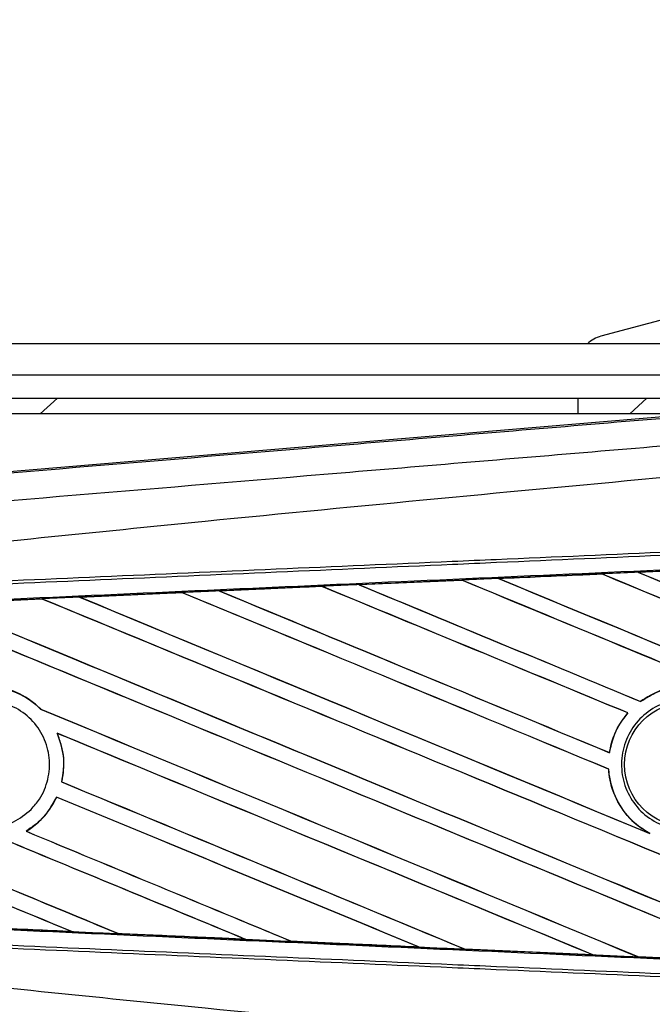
# Model space of a CAD drawing. Header units: millimetres. Extents: x 0 to 420, y 0 to 297.
# Tile 14 of 20: x 195 to 202, y 231 to 242. Entities that reach past the tile are written whole.
import ezdxf

# ---------------------------------------------------------------- set-up
doc = ezdxf.new("R2010")
doc.units = ezdxf.units.MM
doc.layers.add('QUOTE', color=174, linetype='Continuous')
doc.styles.add('SLDTEXTSTYLE3', font='TXT', dxfattribs={"width": 0.75})
doc.dimstyles.new('SLDDIMSTYLE0', dxfattribs={"dimtxt": 3, "dimasz": 3, "dimexe": 0, "dimexo": 0.0625, "dimgap": 0.75, "dimtad": 1, "dimlfac": 5.437476, "dimrnd": 1e-09, "dimzin": 12, "dimdsep": 46, "dimtxsty": 'SLDTEXTSTYLE3', "dimsah": 1, "dimcen": 0.09, "dimadec": 0, "dimazin": 3, "dimtfac": 1, "dimtdec": 3, "dimtofl": 0, "dimtmove": 0, "dimatfit": 3, "dimfxl": 0, "dimfrac": 2, "dimtolj": 1, "dimtzin": 12, "dimarcsym": 0})

# ---------------------------------------------------------------- blocks, each defined once
blk = doc.blocks.new('_D')
at = {"layer": 'QUOTE'}
for p, q in [((61.103, 235.644), (61.103, 255.738)), ((208.23, 235.644), (208.23, 255.738)), ((208.23, 253.738), (61.103, 253.738))]:
    blk.add_line(p, q, dxfattribs=at)
for points in [[(61.103, 253.738), (64.103, 253.238), (64.103, 254.238)], [(208.23, 253.738), (205.23, 254.238), (205.23, 253.238)]]:
    blk.add_solid(points, dxfattribs=at)
at = {"layer": 'QUOTE', "insert": (131.342, 257.605), "char_height": 3, "attachment_point": 1, "style": 'SLDTEXTSTYLE3'}
blk.add_mtext('800', dxfattribs=at)

msp = doc.modelspace()

# ---------------------------------------------------------------- linework, layer by layer
at = {"color": 7, "linetype": 'Continuous', "lineweight": 25}
for p, q in [((203.031, 239.1052), (201.5142, 238.6988)), ((208.2301, 238.6096), (61.1031, 238.6096)), ((66.1605, 238.2417), (203.1726, 238.2417)), ((66.4364, 237.9659), (202.8968, 237.9659)), ((194.8967, 237.782), (195.1011, 237.9659)), ((201.2416, 237.9659), (201.2416, 237.782)), ((201.8571, 237.782), (202.0578, 237.9659)), ((202.5934, 237.782), (174.207, 237.782)), ((191.8139, 236.873), (202.7226, 237.7929)), ((201.523, 235.8939), (200.3048, 235.8398)), ((201.5226, 235.8941), (201.523, 235.8939)), ((201.523, 235.8939), (201.5246, 235.8925)), ((201.9521, 235.9132), (203.1738, 235.9672)), ((201.9526, 235.913), (201.9521, 235.9132)), ((201.9578, 235.9117), (201.9526, 235.913)), ((198.6567, 235.7668), (199.8716, 235.8209)), ((199.8723, 235.8205), (198.658, 235.7663)), ((199.8716, 235.8209), (199.8723, 235.8205)), ((199.8723, 235.8205), (199.8738, 235.8191)), ((200.3048, 235.8398), (200.304, 235.8401)), ((200.3099, 235.8385), (200.3048, 235.8398)), ((195.3644, 235.6198), (196.5699, 235.6737)), ((196.5699, 235.6737), (196.5718, 235.6728)), ((196.5718, 235.6728), (196.5733, 235.6715)), ((197.0102, 235.6934), (198.2207, 235.7474)), ((197.0122, 235.6926), (197.0102, 235.6934)), ((197.0171, 235.6914), (197.0122, 235.6926)), ((198.2207, 235.7474), (198.2219, 235.7468)), ((198.2219, 235.7468), (198.2234, 235.7454)), ((198.658, 235.7663), (198.6567, 235.7668)), ((198.663, 235.7651), (198.658, 235.7663)), ((194.922, 235.5986), (194.9234, 235.5972)), ((195.3722, 235.6174), (195.3674, 235.6186)), ((201.9809, 234.3884), (201.9799, 234.3896)), ((194.9055, 234.2982), (194.9031, 234.2983)), ((201.8311, 234.2528), (201.8332, 234.2527)), ((195.0981, 234.013), (195.1007, 234.0111)), ((201.615, 233.7836), (201.6136, 233.7851)), ((201.6043, 233.5902), (201.6059, 233.5904)), ((195.1536, 233.4388), (195.1519, 233.4387)), ((195.0911, 233.2595), (195.0923, 233.2581)), ((194.7357, 232.8558), (194.733, 232.8561)), ((202.0929, 232.8291), (202.0729, 232.8382)), ((195.2665, 231.6739), (195.2606, 231.6756)), ((195.8173, 231.6506), (195.8191, 231.649)), ((197.3191, 231.5816), (197.3129, 231.5834)), ((197.3191, 231.5816), (197.3214, 231.5808)), ((197.8618, 231.5588), (197.8636, 231.5572)), ((197.8652, 231.5565), (197.8636, 231.5572)), ((197.8636, 231.5572), (199.3696, 231.4899)), ((199.3696, 231.4899), (199.3633, 231.4917)), ((199.3696, 231.4899), (199.3709, 231.4894)), ((199.9056, 231.4675), (199.9075, 231.4659)), ((199.9084, 231.4655), (199.9075, 231.4659)), ((201.4188, 231.3985), (199.9084, 231.4655)), ((201.4181, 231.3987), (201.4117, 231.4006)), ((201.4181, 231.3987), (201.4188, 231.3985)), ((201.949, 231.3767), (201.9509, 231.3751)), ((201.9513, 231.3749), (201.9509, 231.3751)), ((203.4651, 231.308), (201.9513, 231.3749))]:
    msp.add_line(p, q, dxfattribs=at)
msp.add_circle((202.529, 233.644), 0.7356, dxfattribs=at)
msp.add_arc((201.6094, 238.3435), 0.3678, 105, 133.66489, dxfattribs=at)
for centre, major_axis, ratio, start_param, end_param in [((207.846, 233.416), (157.6649, 6.8859), 0.0174384, 1.6101394, 1.6178511), ((207.846, 231.786), (157.756, -65.3497), 0.0080625, 1.5811211, 1.6142297), ((207.846, 231.786), (157.6641, -65.3116), 0.0080625, 1.5811349, 1.6142408), ((207.846, 234.961), (157.756, -65.3497), 0.0080625, 4.6783598, 4.7087439), ((207.846, 233.416), (157.6649, 6.8859), 0.0174384, 1.5996611, 1.6073895), ((207.846, 234.961), (157.6641, -65.3116), 0.0080625, 4.678374, 4.70873), ((207.846, 233.416), (157.6649, 6.8859), 0.0174384, 1.6206202, 1.6283115), ((207.846, 231.0295), (157.756, -65.3497), 0.0080625, 1.5741362, 1.6247061), ((207.846, 231.0295), (157.6641, -65.3116), 0.0080625, 1.5741362, 1.6247216), ((207.846, 234.2045), (157.756, -65.3497), 0.0080625, 4.6679028, 4.7087439), ((207.846, 234.2045), (157.6641, -65.3116), 0.0080625, 4.6679124, 4.70873), ((207.846, 233.416), (157.6649, 6.8859), 0.0174384, 1.6415937, 1.6492334), ((207.846, 229.5167), (157.756, -65.3497), 0.0080625, 1.6137014, 1.6456745), ((207.846, 229.5167), (157.6641, -65.3116), 0.0080625, 1.6137346, 1.6456952), ((207.846, 232.6917), (157.756, -65.3497), 0.0080625, 4.6469879, 4.676221), ((207.846, 233.416), (157.6649, 6.8859), 0.0174384, 1.6311045, 1.6387719), ((207.846, 232.6917), (157.6641, -65.3116), 0.0080625, 4.6469916, 4.676189), ((207.846, 230.2731), (157.756, -65.3497), 0.0080625, 1.6122595, 1.6351872), ((207.846, 230.2731), (157.6641, -65.3116), 0.0080625, 1.6122952, 1.635206), ((207.846, 233.4481), (157.756, -65.3497), 0.0080625, 4.657446, 4.6785423), ((207.846, 233.4481), (157.6641, -65.3116), 0.0080625, 4.657452, 4.6785144), ((207.846, 231.1788), (157.756, -65.3497), 0.0080625, 4.6260612, 4.6913082), ((207.846, 233.416), (157.6649, 6.8859), 0.0174384, 1.6520889, 1.6596971), ((207.846, 231.1788), (157.6641, -65.3116), 0.0080625, 4.6260664, 4.6912803), ((207.846, 228.7602), (157.756, -65.3497), 0.0080625, 1.5889473, 1.6561698), ((207.846, 228.7602), (157.6641, -65.3116), 0.0080625, 1.5889989, 1.6561903), ((207.846, 231.9352), (157.756, -65.3497), 0.0080625, 4.6365269, 4.6792527), ((207.846, 231.9352), (157.6641, -65.3116), 0.0080625, 4.6365302, 4.6791045), ((207.846, 228.0038), (157.756, -65.3497), 0.0080625, 1.6019097, 1.6666749), ((207.846, 228.0038), (157.6641, -65.3116), 0.0080625, 1.6019696, 1.6666926), ((207.846, 230.4224), (157.756, -65.3497), 0.0080625, 4.6335933, 4.6783545), ((207.846, 230.4224), (157.6641, -65.3116), 0.0080625, 4.6335606, 4.6783179), ((207.846, 227.2474), (157.756, -65.3497), 0.0080625, 1.6148882, 1.6550317), ((207.846, 227.2474), (157.6641, -65.3116), 0.0080625, 1.6149572, 1.6550624), ((207.846, 229.6659), (157.756, -65.3497), 0.0080625, 4.6351756, 4.6653921), ((207.846, 229.6659), (157.6641, -65.3116), 0.0080625, 4.6351392, 4.6653454), ((207.846, 228.1531), (157.756, -65.3497), 0.0080625, 4.614116, 4.6394359), ((207.846, 228.1531), (157.6641, -65.3116), 0.0080625, 4.6140616, 4.6393619), ((207.846, 226.4909), (157.756, -65.3497), 0.0080625, 1.6278844, 1.655076), ((207.846, 226.4909), (157.6641, -65.3116), 0.0080625, 1.627964, 1.6551159), ((207.846, 224.9781), (157.756, -65.3497), 0.0080625, 1.6539356, 1.675749), ((207.846, 224.9781), (157.6641, -65.3116), 0.0080625, 1.6540446, 1.6758033), ((207.846, 225.7345), (157.756, -65.3497), 0.0080625, 1.6408998, 1.6589038), ((207.846, 225.7345), (157.6641, -65.3116), 0.0080625, 1.6409924, 1.6589459), ((207.846, 228.9095), (157.756, -65.3497), 0.0080625, 4.6325112, 4.6524197), ((207.846, 228.9095), (157.6641, -65.3116), 0.0080625, 4.6324797, 4.6523609), ((207.846, 233.872), (157.6649, -6.8859), 0.0174384, 4.6237681, 4.6332421), ((207.846, 233.872), (157.6649, -6.8859), 0.0174384, 4.6367837, 4.6462943), ((207.846, 233.872), (157.6649, -6.8859), 0.0174384, 4.6497827, 4.6593227), ((207.846, 233.872), (157.6649, -6.8859), 0.0174384, 4.6627672, 4.6723296), ((207.846, 233.872), (157.6649, -6.8859), 0.0174384, 4.6757396, 4.6853172)]:
    msp.add_ellipse(centre, major_axis=major_axis, ratio=ratio, start_param=start_param, end_param=end_param, dxfattribs=at)
for points, knots in [([(191.8283, 236.8598), (193.8969, 237.0326), (197.0483, 237.2958), (201.2947, 237.652), (204.5545, 237.9259), (206.7289, 238.1092), (207.8158, 238.2007)], [0, 0, 0, 0, 0.3890527, 0.5926729, 0.7963808, 1, 1, 1, 1]), ([(207.8433, 237.873), (207.8433, 237.873), (206.7539, 237.7817), (204.5748, 237.5973), (201.3075, 237.323), (197.0538, 236.9661), (193.8974, 236.7025), (191.8265, 236.5296)], [0, 0, 0, 0, 0.0000007, 0.2037107, 0.4074721, 0.6112331, 1, 1, 1, 1]), ([(191.8278, 235.9804), (191.8896, 235.9903), (192.2709, 236.0515), (193.9437, 236.2218), (197.3808, 236.5767), (202.3397, 237.0438), (206.0098, 237.3832), (207.846, 237.5531)], [0, 0, 0, 0, 0.0117013, 0.0722088, 0.3141935, 0.6568871, 1, 1, 1, 1]), ([(191.8337, 235.6969), (192.4018, 235.7217), (193.6593, 235.7766), (195.6093, 235.8616), (197.6832, 235.952), (199.2403, 236.0199), (200.7975, 236.0878), (202.3546, 236.1557), (204.8767, 236.2657), (206.7072, 236.3455), (207.845, 236.3951)], [0, 0, 0, 0, 0.1067875, 0.2363437, 0.3660006, 0.49568, 0.5280684, 0.6576246, 0.7871807, 1, 1, 1, 1]), ([(207.8467, 236.3561), (206.709, 236.3065), (204.8787, 236.2267), (202.3569, 236.1167), (200.7999, 236.0488), (199.2429, 235.9809), (197.6859, 235.9129), (195.6122, 235.8225), (193.6624, 235.7375), (192.4051, 235.6826), (191.837, 235.6578)], [0, 0, 0, 0, 0.2128192, 0.3423754, 0.4719315, 0.5043199, 0.6339993, 0.7636563, 0.8932125, 1, 1, 1, 1]), ([(192.045, 235.4845), (192.6402, 235.5115), (194.0454, 235.5753), (195.8585, 235.657), (197.8885, 235.7482), (199.9201, 235.8389), (202.36, 235.9473), (204.8013, 236.0551), (206.6329, 236.1354), (207.6505, 236.1799), (207.854, 236.1887)], [0, 0, 0, 0, 0.1133009, 0.26751, 0.3446127, 0.4988218, 0.6530308, 0.8072398, 0.9614489, 1, 1, 1, 1]), ([(200.304, 235.8401), (200.6362, 235.8548), (201.0423, 235.8729), (201.4486, 235.8909), (201.5226, 235.8941)], [0, 0, 0, 0, 0.8178524, 1, 1, 1, 1]), ([(201.9521, 235.9132), (201.9246, 235.9119), (201.7815, 235.9056), (201.6383, 235.8993), (201.5226, 235.8941)], [0, 0, 0, 0, 0.1920833, 1, 1, 1, 1]), ([(203.1741, 235.9671), (202.9035, 235.9551), (202.4963, 235.9371), (202.0892, 235.919), (201.9526, 235.913)], [0, 0, 0, 0, 0.6645692, 1, 1, 1, 1]), ([(200.304, 235.8401), (200.2765, 235.8389), (200.1324, 235.8325), (199.9882, 235.8261), (199.8716, 235.8209)], [0, 0, 0, 0, 0.1907829, 1, 1, 1, 1]), ([(196.5718, 235.6728), (196.4706, 235.6683), (196.069, 235.6502), (195.6676, 235.6322), (195.3674, 235.6186)], [0, 0, 0, 0, 0.25203707, 1, 1, 1, 1]), ([(197.0102, 235.6934), (196.9827, 235.6921), (196.8359, 235.6856), (196.6892, 235.679), (196.5699, 235.6737)], [0, 0, 0, 0, 0.18724119, 1, 1, 1, 1]), ([(198.2219, 235.7468), (197.9765, 235.7358), (197.5732, 235.7178), (197.1701, 235.6997), (197.0122, 235.6926)], [0, 0, 0, 0, 0.6083995, 1, 1, 1, 1]), ([(198.6567, 235.7668), (198.6292, 235.7656), (198.4869, 235.7592), (198.3416, 235.7528), (198.2238, 235.7475), (198.2207, 235.7474)], [0, 0, 0, 0, 0.1891642, 0.9787735, 1, 1, 1, 1]), ([(193.7192, 235.5461), (193.8989, 235.5542), (194.2987, 235.5721), (194.6988, 235.59), (194.9191, 235.5999)], [0, 0, 0, 0, 0.44921287, 1, 1, 1, 1]), ([(194.922, 235.5986), (194.5596, 235.5822), (194.1601, 235.5641), (193.7608, 235.5461), (193.7237, 235.5444)], [0, 0, 0, 0, 0.9070225, 1, 1, 1, 1]), ([(195.3644, 235.6198), (195.3369, 235.6186), (195.1885, 235.6119), (195.0401, 235.6053), (194.9191, 235.5999)], [0, 0, 0, 0, 0.18503, 1, 1, 1, 1]), ([(194.9191, 235.5999), (194.9202, 235.5994), (194.9217, 235.5987), (194.922, 235.5986), (194.922, 235.5986)], [0, 0, 0, 0, 0.6973497, 1, 1, 1, 1]), ([(195.3674, 235.6186), (195.367, 235.6188), (195.3664, 235.619), (195.3648, 235.6196), (195.3644, 235.6198)], [0, 0, 0, 0, 0.748666, 1, 1, 1, 1]), ([(194.9055, 234.2982), (194.8777, 234.3239), (194.7739, 234.4198), (194.5558, 234.5396), (194.3528, 234.5593), (194.2532, 234.5689)], [0, 0, 0, 0, 0.1573825, 0.5868292, 1, 1, 1, 1]), ([(194.255, 234.5673), (194.3583, 234.5567), (194.5655, 234.5355), (194.7801, 234.4128), (194.8796, 234.3203), (194.9031, 234.2983)], [0, 0, 0, 0, 0.431457, 0.865462, 1, 1, 1, 1]), ([(203.4436, 233.7829), (203.4395, 233.8059), (203.4175, 233.9309), (203.3254, 234.1481), (203.1144, 234.3833), (202.8363, 234.5359), (202.5247, 234.5864), (202.2233, 234.5384), (202.0571, 234.4368), (201.9799, 234.3896)], [0, 0, 0, 0, 0.037003, 0.2010348, 0.3650919, 0.5292097, 0.6934103, 0.8576873, 1, 1, 1, 1]), ([(201.9809, 234.3884), (202.0501, 234.4314), (202.2077, 234.5295), (202.4984, 234.5844), (202.8109, 234.5425), (203.0929, 234.3979), (203.3099, 234.1687), (203.4117, 233.9467), (203.4363, 233.8138), (203.442, 233.7827)], [0, 0, 0, 0, 0.1286936, 0.2929509, 0.4572451, 0.621517, 0.7857166, 0.9498324, 1, 1, 1, 1]), ([(194.7914, 233.1144), (194.7258, 233.0598), (194.5945, 232.9505), (194.343, 232.8811), (194.0857, 232.8936), (193.8459, 232.9924), (193.6528, 233.1649), (193.528, 233.3915), (193.4854, 233.646), (193.5292, 233.8996), (193.6541, 234.1244), (193.8462, 234.2956), (194.0847, 234.394), (194.3429, 234.4078), (194.5914, 234.3351), (194.8018, 234.1838), (194.9497, 233.9717), (195.0191, 233.7227), (195.0015, 233.4664), (194.9156, 233.257), (194.8258, 233.1539), (194.7914, 233.1144)], [0, 0, 0, 0, 0.053804, 0.1076031, 0.1615183, 0.2155014, 0.269422, 0.323168, 0.3767051, 0.4301008, 0.4834934, 0.5370217, 0.5907565, 0.6446694, 0.6986525, 0.7525749, 0.8063418, 0.8599294, 0.9133852, 0.9668046, 1, 1, 1, 1]), ([(203.0728, 233.0951), (203.0051, 233.04), (202.8696, 232.9299), (202.6116, 232.8619), (202.3486, 232.8776), (202.1049, 232.981), (201.9094, 233.1589), (201.7837, 233.3916), (201.7422, 233.6527), (201.7894, 233.9126), (201.92, 234.1423), (202.1191, 234.3159), (202.3646, 234.4138), (202.6288, 234.425), (202.8818, 234.348), (203.095, 234.1916), (203.2444, 233.9735), (203.3133, 233.718), (203.293, 233.4553), (203.2026, 233.2407), (203.1089, 233.1355), (203.0728, 233.0951)], [0, 0, 0, 0, 0.05370085, 0.107401, 0.16111805, 0.214849, 0.26857504, 0.32227575, 0.37594176, 0.42958299, 0.48322434, 0.53689062, 0.59059154, 0.64431766, 0.69804855, 0.75176548, 0.80545946, 0.8591318, 0.91279031, 0.96644543, 1, 1, 1, 1]), ([(201.8311, 234.2528), (201.7997, 234.213), (201.7041, 234.0918), (201.6382, 233.9254), (201.6169, 233.8042), (201.6136, 233.7851)], [0, 0, 0, 0, 0.2914904, 0.8881008, 1, 1, 1, 1]), ([(201.615, 233.7836), (201.6395, 233.8848), (201.6811, 234.0566), (201.7889, 234.1956), (201.8332, 234.2527)], [0, 0, 0, 0, 0.5886716, 1, 1, 1, 1]), ([(195.0981, 234.013), (195.131, 233.9155), (195.1944, 233.728), (195.1657, 233.5325), (195.1519, 233.4387)], [0, 0, 0, 0, 0.520389, 1, 1, 1, 1]), ([(195.1536, 233.4388), (195.1606, 233.4763), (195.1865, 233.6152), (195.1735, 233.815), (195.1191, 233.9615), (195.1007, 234.0111)], [0, 0, 0, 0, 0.1960692, 0.727723, 1, 1, 1, 1]), ([(201.6043, 233.5902), (201.6058, 233.5708), (201.6154, 233.4482), (201.6834, 233.2275), (201.8524, 232.9862), (202.0059, 232.8832), (202.0729, 232.8382)], [0, 0, 0, 0, 0.0633447, 0.4007335, 0.7381907, 1, 1, 1, 1]), ([(202.0929, 232.8291), (202.039, 232.8623), (201.8966, 232.9499), (201.7205, 233.1629), (201.6252, 233.4004), (201.6103, 233.5469), (201.6059, 233.5904)], [0, 0, 0, 0, 0.2012869, 0.5312186, 0.8609815, 1, 1, 1, 1]), ([(195.0911, 233.2595), (195.0398, 233.169), (194.9487, 233.0083), (194.7986, 232.9024), (194.733, 232.8561)], [0, 0, 0, 0, 0.5628369, 1, 1, 1, 1]), ([(194.7357, 232.8558), (194.7443, 232.8613), (194.8085, 232.9016), (194.9473, 233.0168), (195.0472, 233.1605), (195.0914, 233.2562), (195.0923, 233.2581)], [0, 0, 0, 0, 0.0566586, 0.4186058, 0.988574, 1, 1, 1, 1]), ([(207.854, 231.0993), (207.6505, 231.1082), (206.6329, 231.1526), (204.8013, 231.233), (202.36, 231.3407), (199.9201, 231.4491), (197.8885, 231.5399), (195.8585, 231.631), (193.978, 231.7158), (192.5056, 231.7827), (191.8432, 231.8127)], [0, 0, 0, 0, 0.0380636, 0.1903223, 0.342581, 0.4948397, 0.6470984, 0.723226, 0.8754847, 1, 1, 1, 1]), ([(193.774, 231.7414), (193.7943, 231.7404), (194.2917, 231.7179), (194.7893, 231.6955), (195.2665, 231.6739)], [0, 0, 0, 0, 0.040966, 1, 1, 1, 1]), ([(195.2704, 231.6724), (195.1182, 231.6793), (194.801, 231.6935), (194.3119, 231.7154), (193.9669, 231.7308), (193.7868, 231.7389), (193.7787, 231.7392)], [0, 0, 0, 0, 0.30606792, 0.63761228, 0.98382871, 1, 1, 1, 1]), ([(207.845, 230.8929), (206.7072, 230.9425), (204.8767, 231.0223), (202.3546, 231.1323), (200.7975, 231.2002), (199.2403, 231.2681), (197.6832, 231.336), (195.6093, 231.4264), (193.6593, 231.5115), (192.4018, 231.5663), (191.8337, 231.5911)], [0, 0, 0, 0, 0.2128192, 0.3423754, 0.4719316, 0.50432, 0.6339994, 0.7636564, 0.8932125, 1, 1, 1, 1]), ([(191.837, 231.6302), (192.4051, 231.6054), (193.6624, 231.5506), (195.6122, 231.4655), (197.6859, 231.3751), (199.2429, 231.3072), (200.7999, 231.2393), (202.3569, 231.1714), (204.8787, 231.0614), (206.709, 230.9815), (207.8467, 230.9319)], [0, 0, 0, 0, 0.1067875, 0.2363437, 0.3660007, 0.4956801, 0.5280685, 0.6576247, 0.7871808, 1, 1, 1, 1]), ([(195.2665, 231.6739), (195.267, 231.6738), (195.2678, 231.6735), (195.2698, 231.6727), (195.2704, 231.6724)], [0, 0, 0, 0, 0.6753525, 1, 1, 1, 1]), ([(195.2704, 231.6724), (195.2979, 231.6712), (195.4352, 231.6651), (195.619, 231.6568), (195.7754, 231.6499), (195.8219, 231.6478)], [0, 0, 0, 0, 0.14942534, 0.747127, 1, 1, 1, 1]), ([(195.8219, 231.6478), (195.8209, 231.6482), (195.8194, 231.6489), (195.8191, 231.649), (195.8191, 231.649)], [0, 0, 0, 0, 0.6976298, 1, 1, 1, 1]), ([(195.8191, 231.649), (195.9688, 231.6423), (196.4686, 231.6198), (196.9687, 231.5974), (197.3191, 231.5816)], [0, 0, 0, 0, 0.29949058, 1, 1, 1, 1]), ([(197.3214, 231.5808), (197.2162, 231.5855), (196.9761, 231.5962), (196.5959, 231.6132), (196.2013, 231.6308), (195.9415, 231.6424), (195.8219, 231.6478)], [0, 0, 0, 0, 0.2103832, 0.4801439, 0.7606264, 1, 1, 1, 1]), ([(197.3214, 231.5808), (197.3489, 231.5795), (197.4863, 231.5734), (197.6675, 231.5653), (197.8213, 231.5585), (197.8652, 231.5565)], [0, 0, 0, 0, 0.1516201, 0.7581009, 1, 1, 1, 1]), ([(199.3709, 231.4894), (199.0735, 231.5027), (198.6602, 231.5211), (198.1583, 231.5434), (197.9538, 231.5526), (197.8652, 231.5565)], [0, 0, 0, 0, 0.5923667, 0.823393, 1, 1, 1, 1]), ([(199.3709, 231.4894), (199.3984, 231.4882), (199.5359, 231.4821), (199.715, 231.4741), (199.8667, 231.4674), (199.9084, 231.4655)], [0, 0, 0, 0, 0.1534731, 0.767366, 1, 1, 1, 1]), ([(199.9075, 231.4659), (199.9127, 231.4657), (200.4161, 231.4433), (200.9197, 231.4209), (201.4181, 231.3987)], [0, 0, 0, 0, 0.0102907, 1, 1, 1, 1]), ([(201.4188, 231.3985), (201.4463, 231.3973), (201.5838, 231.3912), (201.7613, 231.3833), (201.9113, 231.3767), (201.9513, 231.3749)], [0, 0, 0, 0, 0.1549567, 0.7747838, 1, 1, 1, 1]), ([(201.9509, 231.3751), (202.088, 231.369), (202.5925, 231.3467), (203.0972, 231.3244), (203.4647, 231.3081)], [0, 0, 0, 0, 0.2718129, 1, 1, 1, 1]), ([(191.8278, 231.3076), (191.8896, 231.2977), (192.2709, 231.2365), (193.9437, 231.0662), (197.3808, 230.7113), (202.3397, 230.2442), (206.0098, 229.9048), (207.846, 229.735)], [0, 0, 0, 0, 0.0117013, 0.0722088, 0.3141935, 0.6568871, 1, 1, 1, 1])]:
    msp.add_open_spline(points, degree=3, knots=knots, dxfattribs=at)

# ---------------------------------------------------------------- dimensions: what is measured, and where the dimension line sits
at = {"layer": 'QUOTE'}
dim = msp.add_linear_dim(base=(61.1031, 253.7376), p1=(208.2301, 233.644), p2=(61.1031, 233.644), dimstyle='SLDDIMSTYLE0', dxfattribs=at)
dim.commit()
dim.dimension.update_dxf_attribs({"geometry": '_D', "text_midpoint": (134.6666, 253.7376), "dimtype": 160})

doc.saveas('drawing.dxf')
